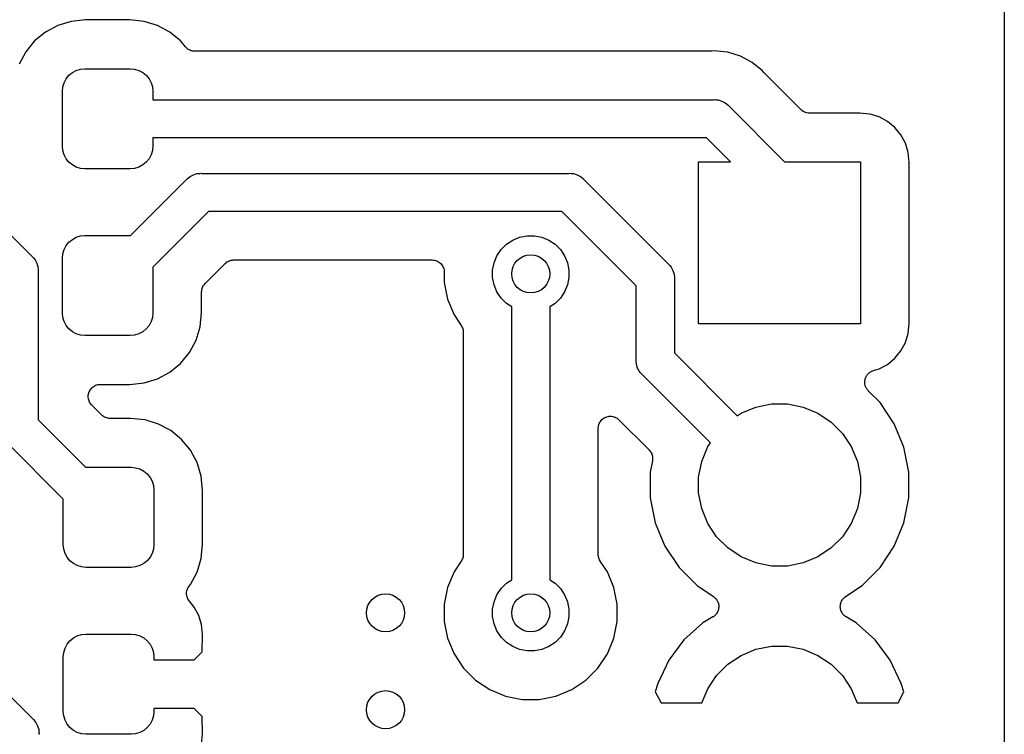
# Model space of a CAD drawing. Extents: x 0.02 to 3.88, y 0.02 to 3.88.
# Tile 36 of 45: x 3.47 to 3.88, y 1.82 to 2.11. Entities that reach past the tile are written whole.
import ezdxf

# ---------------------------------------------------------------- set-up
doc = ezdxf.new("R2010")
doc.units = 0
doc.header["$MEASUREMENT"] = 0
doc.layers.add('BLACK', color=7, linetype='CONTINUOUS')

msp = doc.modelspace()

# ---------------------------------------------------------------- linework, layer by layer
at = {"layer": 'BLACK', "linetype": 'CONTINUOUS'}
for p, q in [((3.87567, 3.65883), (3.87567, 0.238808)), ((3.48454, 2.11258), (3.47945, 2.10986)), ((3.49006, 2.11426), (3.48454, 2.11258)), ((3.49605, 2.11485), (3.49006, 2.11426)), ((3.51426, 2.11485), (3.49605, 2.11485)), ((3.52025, 2.11426), (3.51426, 2.11485)), ((3.52578, 2.11258), (3.52025, 2.11426)), ((3.53087, 2.10986), (3.52578, 2.11258)), ((3.47945, 2.10986), (3.47498, 2.1062)), ((3.53533, 2.1062), (3.53087, 2.10986)), ((3.47498, 2.1062), (3.47132, 2.10173)), ((3.53733, 2.10376), (3.53533, 2.1062)), ((3.53749, 2.1036), (3.53733, 2.10376)), ((3.53762, 2.10343), (3.53749, 2.1036)), ((3.53783, 2.10326), (3.53762, 2.10343)), ((3.47132, 2.10173), (3.4686, 2.09664)), ((3.53802, 2.10307), (3.53783, 2.10326)), ((3.5382, 2.10294), (3.53802, 2.10307)), ((3.53837, 2.1028), (3.5382, 2.10294)), ((3.53861, 2.10267), (3.53837, 2.1028)), ((3.53883, 2.10252), (3.53861, 2.10267)), ((3.53903, 2.10244), (3.53883, 2.10252)), ((3.53923, 2.10233), (3.53903, 2.10244)), ((3.53948, 2.10225), (3.53923, 2.10233)), ((3.53973, 2.10215), (3.53948, 2.10225)), ((3.53995, 2.1021), (3.53973, 2.10215)), ((3.54016, 2.10204), (3.53995, 2.1021)), ((3.54043, 2.10201), (3.54016, 2.10204)), ((3.54069, 2.10195), (3.54043, 2.10201)), ((3.54091, 2.10195), (3.54069, 2.10195)), ((3.54113, 2.10193), (3.54091, 2.10195)), ((3.5412, 2.10193), (3.54113, 2.10193)), ((3.75433, 2.10193), (3.5412, 2.10193)), ((3.75454, 2.10195), (3.75433, 2.10193)), ((3.75475, 2.10195), (3.75454, 2.10195)), ((3.75482, 2.10195), (3.75475, 2.10195)), ((3.75594, 2.10206), (3.75482, 2.10195)), ((3.75707, 2.10195), (3.75594, 2.10206)), ((3.76141, 2.10153), (3.75707, 2.10195)), ((3.75707, 2.10195), (3.75707, 2.10195)), ((3.76666, 2.09993), (3.76141, 2.10153)), ((3.77151, 2.09734), (3.76666, 2.09993)), ((3.77575, 2.09386), (3.77151, 2.09734)), ((3.48803, 2.09057), (3.4892, 2.09199)), ((3.4892, 2.09199), (3.49061, 2.09315)), ((3.49061, 2.09315), (3.49223, 2.09401)), ((3.49223, 2.09401), (3.49398, 2.09454)), ((3.49398, 2.09454), (3.49581, 2.09472)), ((3.49581, 2.09472), (3.51451, 2.09472)), ((3.51451, 2.09472), (3.51633, 2.09454)), ((3.51633, 2.09454), (3.51809, 2.09401)), ((3.51809, 2.09401), (3.5197, 2.09315)), ((3.5197, 2.09315), (3.52112, 2.09199)), ((3.52112, 2.09199), (3.52228, 2.09057)), ((3.77647, 2.09299), (3.77575, 2.09386)), ((3.77662, 2.09284), (3.77647, 2.09299)), ((3.77675, 2.09267), (3.77662, 2.09284)), ((3.7768, 2.09262), (3.77675, 2.09267)), ((3.79157, 2.07785), (3.7768, 2.09262)), ((3.48646, 2.08537), (3.48664, 2.0872)), ((3.48664, 2.0872), (3.48717, 2.08895)), ((3.48717, 2.08895), (3.48803, 2.09057)), ((3.52228, 2.09057), (3.52315, 2.08895)), ((3.52315, 2.08895), (3.52368, 2.0872)), ((3.52368, 2.0872), (3.52386, 2.08537)), ((3.48646, 2.06274), (3.48646, 2.08537)), ((3.52386, 2.08537), (3.52386, 2.08193)), ((3.52386, 2.08193), (3.75556, 2.08193)), ((3.75556, 2.08193), (3.75594, 2.08197)), ((3.75594, 2.08197), (3.75633, 2.08193)), ((3.75633, 2.08193), (3.75633, 2.08193)), ((3.75633, 2.08193), (3.75749, 2.08182)), ((3.75749, 2.08182), (3.75897, 2.08136)), ((3.75897, 2.08136), (3.76034, 2.08063)), ((3.76034, 2.08063), (3.76154, 2.07965)), ((3.76154, 2.07965), (3.76179, 2.07935)), ((3.76179, 2.07935), (3.78488, 2.05626)), ((3.79193, 2.07755), (3.79157, 2.07785)), ((3.79229, 2.07726), (3.79193, 2.07755)), ((3.79231, 2.07724), (3.79229, 2.07726)), ((3.79233, 2.07723), (3.79231, 2.07724)), ((3.79274, 2.07701), (3.79233, 2.07723)), ((3.79314, 2.07679), (3.79274, 2.07701)), ((3.79317, 2.07678), (3.79314, 2.07679)), ((3.79319, 2.07676), (3.79317, 2.07678)), ((3.79363, 2.07663), (3.79319, 2.07676)), ((3.79407, 2.07649), (3.79363, 2.07663)), ((3.7941, 2.07649), (3.79407, 2.07649)), ((3.79412, 2.07648), (3.7941, 2.07649)), ((3.79458, 2.07643), (3.79412, 2.07648)), ((3.79504, 2.07638), (3.79458, 2.07643)), ((3.79509, 2.07638), (3.79504, 2.07638)), ((3.79511, 2.07638), (3.79509, 2.07638)), ((3.79509, 2.07638), (3.79509, 2.07638)), ((3.79509, 2.07638), (3.79509, 2.07638)), ((3.81601, 2.07638), (3.79511, 2.07638)), ((3.82018, 2.07597), (3.81601, 2.07638)), ((3.82395, 2.07483), (3.82018, 2.07597)), ((3.82743, 2.07297), (3.82395, 2.07483)), ((3.83047, 2.07047), (3.82743, 2.07297)), ((3.42057, 2.07057), (3.47388, 2.01726)), ((3.83297, 2.06743), (3.83047, 2.07047)), ((3.83483, 2.06395), (3.83297, 2.06743)), ((3.48664, 2.06091), (3.48646, 2.06274)), ((3.52386, 2.06274), (3.52368, 2.06091)), ((3.75268, 2.06618), (3.52386, 2.06618)), ((3.52386, 2.06618), (3.52386, 2.06274)), ((3.7626, 2.05626), (3.75268, 2.06618)), ((3.83597, 2.06018), (3.83483, 2.06395)), ((3.48717, 2.05916), (3.48664, 2.06091)), ((3.48803, 2.05754), (3.48717, 2.05916)), ((3.52315, 2.05916), (3.52228, 2.05754)), ((3.52368, 2.06091), (3.52315, 2.05916)), ((3.83638, 2.05601), (3.83597, 2.06018)), ((3.4892, 2.05612), (3.48803, 2.05754)), ((3.49061, 2.05496), (3.4892, 2.05612)), ((3.49223, 2.0541), (3.49061, 2.05496)), ((3.5197, 2.05496), (3.51809, 2.0541)), ((3.52112, 2.05612), (3.5197, 2.05496)), ((3.52228, 2.05754), (3.52112, 2.05612)), ((3.74933, 1.98933), (3.74933, 2.05626)), ((3.74933, 2.05626), (3.7626, 2.05626)), ((3.78488, 2.05626), (3.81626, 2.05626)), ((3.81626, 2.05626), (3.81626, 1.98933)), ((3.83638, 1.98958), (3.83638, 2.05601)), ((3.49398, 2.05357), (3.49223, 2.0541)), ((3.49581, 2.05339), (3.49398, 2.05357)), ((3.51451, 2.05339), (3.49581, 2.05339)), ((3.51633, 2.05357), (3.51451, 2.05339)), ((3.51809, 2.0541), (3.51633, 2.05357)), ((3.53923, 2.0502), (3.54059, 2.05093)), ((3.54059, 2.05093), (3.54208, 2.05138)), ((3.54208, 2.05138), (3.54324, 2.0515)), ((3.54324, 2.0515), (3.54362, 2.05153)), ((3.54324, 2.0515), (3.54324, 2.0515)), ((3.54362, 2.05153), (3.54401, 2.0515)), ((3.54401, 2.0515), (3.69575, 2.0515)), ((3.69575, 2.0515), (3.69614, 2.05153)), ((3.69614, 2.05153), (3.69652, 2.0515)), ((3.69652, 2.0515), (3.69653, 2.0515)), ((3.69653, 2.0515), (3.69768, 2.05138)), ((3.69768, 2.05138), (3.69917, 2.05093)), ((3.69917, 2.05093), (3.70053, 2.0502)), ((3.51467, 2.02581), (3.53778, 2.04892)), ((3.53778, 2.04892), (3.53803, 2.04922)), ((3.53803, 2.04922), (3.53923, 2.0502)), ((3.70053, 2.0502), (3.70173, 2.04922)), ((3.70173, 2.04922), (3.70198, 2.04892)), ((3.70198, 2.04892), (3.73675, 2.01415)), ((3.54688, 2.03575), (3.52386, 2.01272)), ((3.69288, 2.03575), (3.54688, 2.03575)), ((3.72358, 2.00504), (3.69288, 2.03575)), ((3.48803, 2.02167), (3.4892, 2.02309)), ((3.4892, 2.02309), (3.49061, 2.02425)), ((3.49061, 2.02425), (3.49223, 2.02511)), ((3.49223, 2.02511), (3.49398, 2.02565)), ((3.49398, 2.02565), (3.49581, 2.02583)), ((3.49581, 2.02583), (3.51451, 2.02583)), ((3.51451, 2.02583), (3.51467, 2.02581)), ((3.66777, 2.02004), (3.66996, 2.02223)), ((3.66996, 2.02223), (3.67254, 2.02396)), ((3.67254, 2.02396), (3.67541, 2.02514)), ((3.67541, 2.02514), (3.67845, 2.02575)), ((3.67845, 2.02575), (3.68155, 2.02575)), ((3.68155, 2.02575), (3.68459, 2.02514)), ((3.68459, 2.02514), (3.68746, 2.02396)), ((3.68746, 2.02396), (3.69004, 2.02223)), ((3.69004, 2.02223), (3.69223, 2.02004)), ((3.48646, 2.01648), (3.48664, 2.0183)), ((3.48664, 2.0183), (3.48717, 2.02005)), ((3.48717, 2.02005), (3.48803, 2.02167)), ((3.66604, 2.01746), (3.66777, 2.02004)), ((3.69223, 2.02004), (3.69396, 2.01746)), ((3.47388, 2.01726), (3.47418, 2.01701)), ((3.47418, 2.01701), (3.47442, 2.01671)), ((3.47442, 2.01671), (3.47442, 2.01671)), ((3.47442, 2.01671), (3.47456, 2.01655)), ((3.47456, 2.01655), (3.47516, 2.01581)), ((3.47516, 2.01581), (3.47589, 2.01445)), ((3.47589, 2.01445), (3.47634, 2.01296)), ((3.48646, 1.99384), (3.48646, 2.01648)), ((3.54544, 2.00602), (3.5537, 2.01428)), ((3.5537, 2.01428), (3.55372, 2.0143)), ((3.55372, 2.0143), (3.55375, 2.01433)), ((3.55372, 2.0143), (3.55372, 2.0143)), ((3.55372, 2.0143), (3.55372, 2.0143)), ((3.55375, 2.01433), (3.55412, 2.01462)), ((3.55412, 2.01462), (3.55447, 2.01491)), ((3.55447, 2.01491), (3.5545, 2.01492)), ((3.5545, 2.01492), (3.55452, 2.01494)), ((3.55452, 2.01494), (3.55493, 2.01515)), ((3.55493, 2.01515), (3.55533, 2.01537)), ((3.55533, 2.01537), (3.55536, 2.01538)), ((3.55536, 2.01538), (3.55538, 2.01539)), ((3.55538, 2.01539), (3.55583, 2.01552)), ((3.55583, 2.01552), (3.55627, 2.01565)), ((3.55627, 2.01565), (3.55629, 2.01566)), ((3.55629, 2.01566), (3.55632, 2.01566)), ((3.55632, 2.01566), (3.55678, 2.0157)), ((3.55678, 2.0157), (3.55724, 2.01575)), ((3.55724, 2.01575), (3.63925, 2.01575)), ((3.63925, 2.01575), (3.63929, 2.01575)), ((3.63929, 2.01575), (3.63929, 2.01575)), ((3.63929, 2.01575), (3.63929, 2.01575)), ((3.63929, 2.01575), (3.63932, 2.01575)), ((3.63932, 2.01575), (3.63979, 2.01569)), ((3.63979, 2.01569), (3.64026, 2.01565)), ((3.64026, 2.01565), (3.64027, 2.01564)), ((3.64027, 2.01564), (3.64029, 2.01564)), ((3.64029, 2.01564), (3.64074, 2.0155)), ((3.64074, 2.0155), (3.64119, 2.01536)), ((3.64119, 2.01536), (3.6412, 2.01535)), ((3.6412, 2.01535), (3.64122, 2.01534)), ((3.64122, 2.01534), (3.64163, 2.01512)), ((3.64163, 2.01512), (3.64205, 2.01489)), ((3.64205, 2.01489), (3.64206, 2.01488)), ((3.64206, 2.01488), (3.64208, 2.01487)), ((3.64208, 2.01487), (3.64244, 2.01457)), ((3.64244, 2.01457), (3.6428, 2.01427)), ((3.6428, 2.01427), (3.64281, 2.01426)), ((3.64281, 2.01426), (3.64282, 2.01425)), ((3.64282, 2.01425), (3.64312, 2.01388)), ((3.64312, 2.01388), (3.64342, 2.01352)), ((3.66425, 2.01155), (3.66486, 2.01459)), ((3.66486, 2.01459), (3.66604, 2.01746)), ((3.69396, 2.01746), (3.69514, 2.01459)), ((3.69514, 2.01459), (3.69575, 2.01155)), ((3.73675, 2.01415), (3.73705, 2.0139)), ((3.73705, 2.0139), (3.7373, 2.0136)), ((3.47634, 2.01296), (3.47646, 2.0118)), ((3.47646, 2.0118), (3.47646, 2.0118)), ((3.47646, 2.0118), (3.47649, 2.01142)), ((3.47649, 2.01142), (3.47646, 2.01103)), ((3.47646, 2.01103), (3.47646, 1.94968)), ((3.52386, 2.01272), (3.52386, 1.99384)), ((3.64342, 2.01352), (3.64342, 2.0135)), ((3.64342, 2.0135), (3.64344, 2.01349)), ((3.64344, 2.01349), (3.64365, 2.01307)), ((3.64365, 2.01307), (3.64387, 2.01265)), ((3.64387, 2.01265), (3.64388, 2.01264)), ((3.64388, 2.01264), (3.64389, 2.01262)), ((3.64389, 2.01262), (3.64402, 2.01217)), ((3.64402, 2.01217), (3.64416, 2.01172)), ((3.64416, 2.01172), (3.64416, 2.0117)), ((3.64416, 2.0117), (3.64416, 2.01168)), ((3.64416, 2.01168), (3.64421, 2.01122)), ((3.64421, 2.01122), (3.64425, 2.01075)), ((3.64425, 2.01075), (3.64425, 2.00648)), ((3.66425, 2.00845), (3.66425, 2.01155)), ((3.69575, 2.01155), (3.69575, 2.00845)), ((3.7373, 2.0136), (3.7373, 2.0136)), ((3.7373, 2.0136), (3.73741, 2.01346)), ((3.73741, 2.01346), (3.73804, 2.0127)), ((3.73804, 2.0127), (3.73877, 2.01133)), ((3.73877, 2.01133), (3.73922, 2.00985)), ((3.73922, 2.00985), (3.73933, 2.00869)), ((3.54515, 2.00567), (3.54544, 2.00602)), ((3.64425, 2.00648), (3.64563, 1.99957)), ((3.66486, 2.00541), (3.66425, 2.00845)), ((3.69575, 2.00845), (3.69514, 2.00541)), ((3.73933, 2.00869), (3.73933, 2.00869)), ((3.73933, 2.00869), (3.73937, 2.0083)), ((3.73937, 2.0083), (3.73933, 2.00792)), ((3.73933, 2.00792), (3.73933, 1.9774)), ((3.54398, 2.00256), (3.54403, 2.00302)), ((3.54398, 2.00251), (3.54398, 2.00256)), ((3.54398, 2.0025), (3.54398, 2.00251)), ((3.54398, 2.00251), (3.54398, 2.00251)), ((3.54398, 2.00249), (3.54398, 2.0025)), ((3.54398, 1.99408), (3.54398, 2.00249)), ((3.54403, 2.00302), (3.54408, 2.00348)), ((3.54408, 2.00348), (3.54409, 2.0035)), ((3.54409, 2.00353), (3.54423, 2.00397)), ((3.54409, 2.0035), (3.54409, 2.00353)), ((3.54423, 2.00397), (3.54436, 2.00441)), ((3.54436, 2.00441), (3.54438, 2.00443)), ((3.54438, 2.00446), (3.54461, 2.00486)), ((3.54438, 2.00443), (3.54438, 2.00446)), ((3.54461, 2.00486), (3.54482, 2.00527)), ((3.54482, 2.00527), (3.54484, 2.00529)), ((3.54484, 2.00529), (3.54485, 2.00531)), ((3.54485, 2.00531), (3.54515, 2.00567)), ((3.66604, 2.00254), (3.66486, 2.00541)), ((3.66777, 1.99996), (3.66604, 2.00254)), ((3.69396, 2.00254), (3.69223, 1.99996)), ((3.69514, 2.00541), (3.69396, 2.00254)), ((3.72358, 1.97452), (3.72358, 2.00504)), ((3.64563, 1.99957), (3.64832, 1.99307)), ((3.66996, 1.99777), (3.66777, 1.99996)), ((3.67213, 1.99632), (3.66996, 1.99777)), ((3.69004, 1.99777), (3.68787, 1.99632)), ((3.69223, 1.99996), (3.69004, 1.99777)), ((3.48664, 1.99201), (3.48646, 1.99384)), ((3.52386, 1.99384), (3.52368, 1.99201)), ((3.54339, 1.98809), (3.54398, 1.99408)), ((3.67213, 1.88368), (3.67213, 1.99632)), ((3.68787, 1.99632), (3.68787, 1.88368)), ((3.48717, 1.99026), (3.48664, 1.99201)), ((3.48803, 1.98864), (3.48717, 1.99026)), ((3.52315, 1.99026), (3.52228, 1.98864)), ((3.52368, 1.99201), (3.52315, 1.99026)), ((3.64832, 1.99307), (3.65128, 1.98863)), ((3.83597, 1.98541), (3.83638, 1.98958)), ((3.4892, 1.98723), (3.48803, 1.98864)), ((3.49061, 1.98606), (3.4892, 1.98723)), ((3.49223, 1.9852), (3.49061, 1.98606)), ((3.5197, 1.98606), (3.51809, 1.9852)), ((3.52112, 1.98723), (3.5197, 1.98606)), ((3.52228, 1.98864), (3.52112, 1.98723)), ((3.54171, 1.98257), (3.54339, 1.98809)), ((3.65128, 1.98863), (3.65129, 1.98862)), ((3.65129, 1.98862), (3.65129, 1.98862)), ((3.65129, 1.98862), (3.65129, 1.98862)), ((3.65129, 1.98862), (3.65132, 1.98857)), ((3.65132, 1.98857), (3.65153, 1.98816)), ((3.65153, 1.98816), (3.65175, 1.98776)), ((3.65175, 1.98776), (3.65176, 1.98773)), ((3.65176, 1.98773), (3.65177, 1.98771)), ((3.65177, 1.98771), (3.6519, 1.98727)), ((3.6519, 1.98727), (3.65203, 1.98683)), ((3.65203, 1.98683), (3.65203, 1.9868)), ((3.65203, 1.9868), (3.65204, 1.98677)), ((3.65204, 1.98677), (3.65208, 1.98631)), ((3.65208, 1.98631), (3.65213, 1.98585)), ((3.65213, 1.98585), (3.65213, 1.89415)), ((3.81626, 1.98933), (3.74933, 1.98933)), ((3.83483, 1.98164), (3.83597, 1.98541)), ((3.49398, 1.98467), (3.49223, 1.9852)), ((3.49581, 1.98449), (3.49398, 1.98467)), ((3.51451, 1.98449), (3.49581, 1.98449)), ((3.51633, 1.98467), (3.51451, 1.98449)), ((3.51809, 1.9852), (3.51633, 1.98467)), ((3.53899, 1.97748), (3.54171, 1.98257)), ((3.83297, 1.97817), (3.83483, 1.98164)), ((3.53533, 1.97302), (3.53899, 1.97748)), ((3.73933, 1.9774), (3.76534, 1.95138)), ((3.83047, 1.97512), (3.83297, 1.97817)), ((3.72354, 1.97413), (3.72358, 1.97452)), ((3.7237, 1.97259), (3.72354, 1.97413)), ((3.82743, 1.97262), (3.83047, 1.97512)), ((3.52578, 1.96663), (3.53087, 1.96935)), ((3.53087, 1.96935), (3.53533, 1.97302)), ((3.72415, 1.97111), (3.7237, 1.97259)), ((3.72441, 1.97061), (3.72415, 1.97111)), ((3.72488, 1.96974), (3.72441, 1.97061)), ((3.72524, 1.9693), (3.72488, 1.96974)), ((3.72558, 1.96888), (3.72524, 1.9693)), ((3.81969, 1.96896), (3.81985, 1.96913)), ((3.81985, 1.96913), (3.82006, 1.96927)), ((3.82006, 1.96927), (3.82026, 1.96943)), ((3.82026, 1.96943), (3.82047, 1.96954)), ((3.82047, 1.96954), (3.82066, 1.96967)), ((3.82066, 1.96967), (3.8209, 1.96977)), ((3.8209, 1.96977), (3.82113, 1.96988)), ((3.82113, 1.96988), (3.82135, 1.96995)), ((3.82135, 1.96995), (3.82157, 1.97004)), ((3.82157, 1.97004), (3.82395, 1.97076)), ((3.82395, 1.97076), (3.82743, 1.97262)), ((3.52025, 1.96496), (3.52578, 1.96663)), ((3.72586, 1.96854), (3.72558, 1.96888)), ((3.72616, 1.96829), (3.72586, 1.96854)), ((3.75421, 1.94025), (3.72616, 1.96829)), ((3.81802, 1.96531), (3.81804, 1.96554)), ((3.81804, 1.96505), (3.81802, 1.96531)), ((3.81804, 1.96577), (3.81809, 1.96602)), ((3.81804, 1.96554), (3.81804, 1.96577)), ((3.81804, 1.9648), (3.81804, 1.96505)), ((3.81809, 1.96602), (3.81812, 1.96628)), ((3.81812, 1.96628), (3.81819, 1.9665)), ((3.81819, 1.9665), (3.81824, 1.96673)), ((3.81824, 1.96673), (3.81834, 1.96696)), ((3.81834, 1.96696), (3.81841, 1.96721)), ((3.81841, 1.96721), (3.81853, 1.96741)), ((3.81853, 1.96741), (3.81862, 1.96763)), ((3.81862, 1.96763), (3.81876, 1.96784)), ((3.81876, 1.96784), (3.81888, 1.96807)), ((3.81888, 1.96807), (3.81903, 1.96824)), ((3.81903, 1.96824), (3.81916, 1.96844)), ((3.81916, 1.96844), (3.81934, 1.96862)), ((3.81934, 1.96862), (3.81951, 1.96882)), ((3.81951, 1.96882), (3.81969, 1.96896)), ((3.49737, 1.96085), (3.49751, 1.9613)), ((3.49751, 1.9613), (3.49752, 1.96131)), ((3.49752, 1.96132), (3.49775, 1.96174)), ((3.49752, 1.96131), (3.49752, 1.96132)), ((3.49775, 1.96174), (3.49798, 1.96216)), ((3.49798, 1.96217), (3.49799, 1.96218)), ((3.49798, 1.96216), (3.49798, 1.96217)), ((3.49799, 1.96218), (3.4983, 1.96255)), ((3.4983, 1.96255), (3.4986, 1.96292)), ((3.4986, 1.96292), (3.49861, 1.96292)), ((3.49861, 1.96293), (3.49899, 1.96323)), ((3.49861, 1.96292), (3.49861, 1.96293)), ((3.49899, 1.96323), (3.49936, 1.96353)), ((3.49936, 1.96353), (3.49936, 1.96354)), ((3.49936, 1.96354), (3.49937, 1.96354)), ((3.49937, 1.96354), (3.4998, 1.96377)), ((3.4998, 1.96377), (3.50022, 1.96399)), ((3.50022, 1.96399), (3.50023, 1.96399)), ((3.50023, 1.964), (3.50069, 1.96413)), ((3.50023, 1.96399), (3.50023, 1.964)), ((3.50069, 1.96413), (3.50115, 1.96427)), ((3.50115, 1.96427), (3.50116, 1.96427)), ((3.50116, 1.96427), (3.50117, 1.96428)), ((3.50117, 1.96428), (3.50164, 1.96432)), ((3.50164, 1.96432), (3.50212, 1.96437)), ((3.50212, 1.96437), (3.51426, 1.96437)), ((3.51426, 1.96437), (3.52025, 1.96496)), ((3.81808, 1.96457), (3.81804, 1.9648)), ((3.8181, 1.96434), (3.81808, 1.96457)), ((3.81817, 1.96409), (3.8181, 1.96434)), ((3.81822, 1.96384), (3.81817, 1.96409)), ((3.81831, 1.96362), (3.81822, 1.96384)), ((3.81837, 1.9634), (3.81831, 1.96362)), ((3.81849, 1.96317), (3.81837, 1.9634)), ((3.81859, 1.96293), (3.81849, 1.96317)), ((3.81872, 1.96274), (3.81859, 1.96293)), ((3.81882, 1.96253), (3.81872, 1.96274)), ((3.81898, 1.96233), (3.81882, 1.96253)), ((3.81912, 1.96212), (3.81898, 1.96233)), ((3.81929, 1.96195), (3.81912, 1.96212)), ((3.81943, 1.96177), (3.81929, 1.96195)), ((3.81948, 1.96172), (3.81943, 1.96177)), ((3.82432, 1.95688), (3.81948, 1.96172)), ((3.49712, 1.95942), (3.49718, 1.95989)), ((3.49712, 1.95941), (3.49712, 1.95942)), ((3.49712, 1.9594), (3.49712, 1.95941)), ((3.49717, 1.95893), (3.49712, 1.9594)), ((3.49721, 1.95845), (3.49717, 1.95893)), ((3.49718, 1.95989), (3.49723, 1.96037)), ((3.49721, 1.95844), (3.49721, 1.95845)), ((3.49721, 1.95843), (3.49721, 1.95844)), ((3.49735, 1.95798), (3.49721, 1.95843)), ((3.49723, 1.96039), (3.49737, 1.96085)), ((3.49723, 1.96038), (3.49723, 1.96039)), ((3.49723, 1.96037), (3.49723, 1.96038)), ((3.49748, 1.95751), (3.49735, 1.95798)), ((3.49749, 1.9575), (3.49748, 1.95751)), ((3.49749, 1.95749), (3.49749, 1.9575)), ((3.49771, 1.95707), (3.49749, 1.95749)), ((3.49793, 1.95664), (3.49771, 1.95707)), ((3.49794, 1.95664), (3.49793, 1.95664)), ((3.49794, 1.95663), (3.49794, 1.95664)), ((3.49824, 1.95626), (3.49794, 1.95663)), ((3.49854, 1.95588), (3.49824, 1.95626)), ((3.49855, 1.95587), (3.49854, 1.95588)), ((3.49859, 1.95583), (3.49855, 1.95587)), ((3.49855, 1.95587), (3.49855, 1.95587)), ((3.49855, 1.95587), (3.49855, 1.95587)), ((3.50272, 1.9517), (3.49859, 1.95583)), ((3.76694, 1.95245), (3.77303, 1.95497)), ((3.77303, 1.95497), (3.7795, 1.95626)), ((3.7795, 1.95626), (3.78609, 1.95626)), ((3.78609, 1.95626), (3.79256, 1.95497)), ((3.79256, 1.95497), (3.79865, 1.95245)), ((3.83017, 1.94812), (3.82432, 1.95688)), ((3.47646, 1.94968), (3.49603, 1.9301)), ((3.50307, 1.95141), (3.50272, 1.9517)), ((3.50343, 1.95111), (3.50307, 1.95141)), ((3.50345, 1.9511), (3.50343, 1.95111)), ((3.50347, 1.95108), (3.50345, 1.9511)), ((3.50388, 1.95087), (3.50347, 1.95108)), ((3.50428, 1.95064), (3.50388, 1.95087)), ((3.50431, 1.95064), (3.50428, 1.95064)), ((3.50433, 1.95062), (3.50431, 1.95064)), ((3.50477, 1.95049), (3.50433, 1.95062)), ((3.50521, 1.95035), (3.50477, 1.95049)), ((3.50524, 1.95035), (3.50521, 1.95035)), ((3.50526, 1.95034), (3.50524, 1.95035)), ((3.50572, 1.95029), (3.50526, 1.95034)), ((3.50618, 1.95024), (3.50572, 1.95029)), ((3.50623, 1.95024), (3.50618, 1.95024)), ((3.50624, 1.95024), (3.50623, 1.95024)), ((3.50623, 1.95024), (3.50623, 1.95024)), ((3.50625, 1.95024), (3.50624, 1.95024)), ((3.51466, 1.95024), (3.50625, 1.95024)), ((3.52065, 1.94965), (3.51466, 1.95024)), ((3.52617, 1.94797), (3.52065, 1.94965)), ((3.70851, 1.94862), (3.70874, 1.94904)), ((3.70874, 1.94904), (3.70875, 1.94905)), ((3.70874, 1.94904), (3.70874, 1.94904)), ((3.70875, 1.94905), (3.70906, 1.94942)), ((3.70906, 1.94942), (3.70936, 1.94979)), ((3.70936, 1.94979), (3.70937, 1.94979)), ((3.70937, 1.94979), (3.70938, 1.9498)), ((3.70938, 1.9498), (3.70975, 1.9501)), ((3.70975, 1.9501), (3.71012, 1.9504)), ((3.71012, 1.9504), (3.71013, 1.9504)), ((3.71013, 1.9504), (3.71014, 1.95041)), ((3.71014, 1.95041), (3.71056, 1.95063)), ((3.71056, 1.95063), (3.71098, 1.95086)), ((3.71098, 1.95086), (3.71099, 1.95086)), ((3.71099, 1.95086), (3.711, 1.95086)), ((3.711, 1.95086), (3.71146, 1.951)), ((3.71146, 1.951), (3.71192, 1.95113)), ((3.71192, 1.95113), (3.71193, 1.95113)), ((3.71193, 1.95113), (3.71194, 1.95114)), ((3.71194, 1.95114), (3.71242, 1.95118)), ((3.71242, 1.95118), (3.71289, 1.95123)), ((3.71289, 1.95123), (3.7129, 1.95122)), ((3.7129, 1.95122), (3.71291, 1.95123)), ((3.71291, 1.95123), (3.71338, 1.95118)), ((3.71338, 1.95118), (3.71386, 1.95113)), ((3.71386, 1.95113), (3.71387, 1.95112)), ((3.71387, 1.95112), (3.71388, 1.95112)), ((3.71388, 1.95112), (3.71434, 1.95098)), ((3.71434, 1.95098), (3.7148, 1.95084)), ((3.7148, 1.95084), (3.7148, 1.95084)), ((3.7148, 1.95084), (3.71481, 1.95084)), ((3.71481, 1.95084), (3.71524, 1.9506)), ((3.71524, 1.9506), (3.71566, 1.95038)), ((3.71566, 1.95038), (3.71566, 1.95038)), ((3.71566, 1.95038), (3.71567, 1.95037)), ((3.71567, 1.95037), (3.71604, 1.95006)), ((3.71604, 1.95006), (3.71641, 1.94976)), ((3.71641, 1.94976), (3.7289, 1.93727)), ((3.76534, 1.95138), (3.76694, 1.95245)), ((3.79865, 1.95245), (3.80413, 1.94879)), ((3.80413, 1.94879), (3.80879, 1.94413)), ((3.53126, 1.94525), (3.52617, 1.94797)), ((3.53572, 1.94159), (3.53126, 1.94525)), ((3.70787, 1.9463), (3.70793, 1.94678)), ((3.70787, 1.94628), (3.70787, 1.9463)), ((3.70787, 1.94623), (3.70787, 1.94628)), ((3.70787, 1.94628), (3.70787, 1.94628)), ((3.70787, 1.94628), (3.70787, 1.94628)), ((3.70787, 1.89415), (3.70787, 1.94623)), ((3.70793, 1.94678), (3.70798, 1.94725)), ((3.70798, 1.94727), (3.70813, 1.94772)), ((3.70798, 1.94726), (3.70798, 1.94727)), ((3.70798, 1.94725), (3.70798, 1.94726)), ((3.70813, 1.94772), (3.70827, 1.94818)), ((3.70827, 1.94818), (3.70828, 1.94819)), ((3.70828, 1.9482), (3.70851, 1.94862)), ((3.70828, 1.94819), (3.70828, 1.9482)), ((3.83421, 1.93839), (3.83017, 1.94812)), ((3.53939, 1.93713), (3.53572, 1.94159)), ((3.80879, 1.94413), (3.81245, 1.93865)), ((3.48685, 1.91701), (3.46329, 1.94058)), ((3.54211, 1.93204), (3.53939, 1.93713)), ((3.7289, 1.93727), (3.72891, 1.93726)), ((3.72891, 1.93726), (3.72891, 1.93726)), ((3.72891, 1.93726), (3.72891, 1.93726)), ((3.72891, 1.93726), (3.72895, 1.93722)), ((3.72895, 1.93722), (3.72924, 1.93686)), ((3.72924, 1.93686), (3.72953, 1.9365)), ((3.75062, 1.93256), (3.75314, 1.93865)), ((3.75314, 1.93865), (3.75421, 1.94025)), ((3.81245, 1.93865), (3.81497, 1.93256)), ((3.83626, 1.92806), (3.83421, 1.93839)), ((3.73027, 1.93276), (3.72933, 1.92806)), ((3.72953, 1.9365), (3.72954, 1.93648)), ((3.72954, 1.93648), (3.72956, 1.93646)), ((3.72956, 1.93646), (3.72977, 1.93605)), ((3.72977, 1.93605), (3.72999, 1.93564)), ((3.72999, 1.93564), (3.72999, 1.93562)), ((3.72999, 1.93562), (3.73, 1.93559)), ((3.73, 1.93559), (3.73013, 1.93515)), ((3.73013, 1.93515), (3.73027, 1.9347)), ((3.73027, 1.9347), (3.73027, 1.93468)), ((3.73027, 1.93468), (3.73028, 1.93466)), ((3.73031, 1.93323), (3.73027, 1.93276)), ((3.73028, 1.93466), (3.73032, 1.9342)), ((3.73036, 1.93369), (3.73031, 1.93323)), ((3.73032, 1.9342), (3.73036, 1.93373)), ((3.73036, 1.93373), (3.73036, 1.93371)), ((3.73036, 1.93371), (3.73036, 1.93369)), ((3.74933, 1.92609), (3.75062, 1.93256)), ((3.81497, 1.93256), (3.81626, 1.92609)), ((3.49603, 1.9301), (3.4962, 1.93012)), ((3.4962, 1.93012), (3.5149, 1.93012)), ((3.5149, 1.93012), (3.51673, 1.92994)), ((3.51673, 1.92994), (3.51848, 1.92941)), ((3.51848, 1.92941), (3.5201, 1.92854)), ((3.5201, 1.92854), (3.52151, 1.92738)), ((3.54378, 1.92651), (3.54211, 1.93204)), ((3.52151, 1.92738), (3.52268, 1.92596)), ((3.52268, 1.92596), (3.52354, 1.92435)), ((3.54437, 1.92052), (3.54378, 1.92651)), ((3.72933, 1.92806), (3.72933, 1.91753)), ((3.74933, 1.9195), (3.74933, 1.92609)), ((3.81626, 1.92609), (3.81626, 1.9195)), ((3.83626, 1.91753), (3.83626, 1.92806)), ((3.52354, 1.92435), (3.52407, 1.92259)), ((3.52407, 1.92259), (3.52425, 1.92077)), ((3.52425, 1.92077), (3.52425, 1.89813)), ((3.54437, 1.89838), (3.54437, 1.92052)), ((3.48685, 1.89813), (3.48685, 1.91701)), ((3.72933, 1.91753), (3.73139, 1.9072)), ((3.75062, 1.91303), (3.74933, 1.9195)), ((3.81626, 1.9195), (3.81497, 1.91303)), ((3.83421, 1.9072), (3.83626, 1.91753)), ((3.75314, 1.90694), (3.75062, 1.91303)), ((3.81497, 1.91303), (3.81245, 1.90694)), ((3.73139, 1.9072), (3.73542, 1.89747)), ((3.7568, 1.90146), (3.75314, 1.90694)), ((3.81245, 1.90694), (3.80879, 1.90146)), ((3.83017, 1.89747), (3.83421, 1.9072)), ((3.76146, 1.8968), (3.7568, 1.90146)), ((3.80879, 1.90146), (3.80413, 1.8968)), ((3.48703, 1.89631), (3.48685, 1.89813)), ((3.48756, 1.89455), (3.48703, 1.89631)), ((3.52407, 1.89631), (3.52354, 1.89455)), ((3.52425, 1.89813), (3.52407, 1.89631)), ((3.54378, 1.89239), (3.54437, 1.89838)), ((3.73542, 1.89747), (3.74127, 1.88871)), ((3.76694, 1.89314), (3.76146, 1.8968)), ((3.80413, 1.8968), (3.79865, 1.89314)), ((3.82432, 1.88871), (3.83017, 1.89747)), ((3.48843, 1.89294), (3.48756, 1.89455)), ((3.48959, 1.89152), (3.48843, 1.89294)), ((3.52268, 1.89294), (3.52151, 1.89152)), ((3.52354, 1.89455), (3.52268, 1.89294)), ((3.54211, 1.88686), (3.54378, 1.89239)), ((3.65172, 1.89218), (3.6515, 1.89177)), ((3.65173, 1.8922), (3.65172, 1.89218)), ((3.65174, 1.89223), (3.65173, 1.8922)), ((3.65188, 1.89267), (3.65174, 1.89223)), ((3.65202, 1.89311), (3.65188, 1.89267)), ((3.65203, 1.89316), (3.65202, 1.89313)), ((3.65202, 1.89313), (3.65202, 1.89311)), ((3.65207, 1.89362), (3.65203, 1.89316)), ((3.65213, 1.89408), (3.65207, 1.89362)), ((3.65213, 1.89415), (3.65213, 1.89413)), ((3.65213, 1.89413), (3.65213, 1.89413)), ((3.65213, 1.89413), (3.65213, 1.89413)), ((3.65213, 1.89413), (3.65213, 1.89408)), ((3.70792, 1.89369), (3.70787, 1.89415)), ((3.70796, 1.89323), (3.70792, 1.89369)), ((3.70797, 1.8932), (3.70796, 1.89323)), ((3.70797, 1.89317), (3.70797, 1.8932)), ((3.7081, 1.89273), (3.70797, 1.89317)), ((3.70823, 1.89229), (3.7081, 1.89273)), ((3.70824, 1.89227), (3.70823, 1.89229)), ((3.70825, 1.89224), (3.70824, 1.89227)), ((3.70847, 1.89184), (3.70825, 1.89224)), ((3.70868, 1.89143), (3.70847, 1.89184)), ((3.77303, 1.89062), (3.76694, 1.89314)), ((3.79865, 1.89314), (3.79256, 1.89062)), ((3.49101, 1.89036), (3.48959, 1.89152)), ((3.49262, 1.88949), (3.49101, 1.89036)), ((3.49438, 1.88896), (3.49262, 1.88949)), ((3.4962, 1.88878), (3.49438, 1.88896)), ((3.5149, 1.88878), (3.4962, 1.88878)), ((3.51673, 1.88896), (3.5149, 1.88878)), ((3.51848, 1.88949), (3.51673, 1.88896)), ((3.5201, 1.89036), (3.51848, 1.88949)), ((3.52151, 1.89152), (3.5201, 1.89036)), ((3.65128, 1.89137), (3.64832, 1.88693)), ((3.6515, 1.89177), (3.65128, 1.89137)), ((3.70871, 1.89138), (3.70868, 1.89143)), ((3.70872, 1.89137), (3.70871, 1.89138)), ((3.70871, 1.89138), (3.70871, 1.89138)), ((3.70871, 1.89138), (3.70871, 1.89138)), ((3.71168, 1.88693), (3.70872, 1.89137)), ((3.74127, 1.88871), (3.74871, 1.88127)), ((3.7795, 1.88933), (3.77303, 1.89062)), ((3.78609, 1.88933), (3.7795, 1.88933)), ((3.79256, 1.89062), (3.78609, 1.88933)), ((3.81688, 1.88127), (3.82432, 1.88871)), ((3.53939, 1.88177), (3.54211, 1.88686)), ((3.64832, 1.88693), (3.64563, 1.88043)), ((3.66996, 1.88223), (3.67213, 1.88368)), ((3.68787, 1.88368), (3.69004, 1.88223)), ((3.71437, 1.88043), (3.71168, 1.88693)), ((3.53802, 1.87954), (3.5382, 1.87997)), ((3.5382, 1.87997), (3.53838, 1.8804)), ((3.53838, 1.8804), (3.53839, 1.88042)), ((3.53839, 1.88042), (3.5384, 1.88043)), ((3.5384, 1.88043), (3.53867, 1.88082)), ((3.53867, 1.88082), (3.53893, 1.88121)), ((3.53893, 1.88121), (3.53939, 1.88177)), ((3.64563, 1.88043), (3.64425, 1.87352)), ((3.66604, 1.87746), (3.66777, 1.88004)), ((3.66777, 1.88004), (3.66996, 1.88223)), ((3.69004, 1.88223), (3.69223, 1.88004)), ((3.69223, 1.88004), (3.69396, 1.87746)), ((3.71575, 1.87352), (3.71437, 1.88043)), ((3.74871, 1.88127), (3.75548, 1.87675)), ((3.81011, 1.87675), (3.81688, 1.88127)), ((3.53781, 1.8776), (3.53782, 1.87807)), ((3.53781, 1.87758), (3.53781, 1.8776)), ((3.53781, 1.87756), (3.53781, 1.87758)), ((3.5379, 1.8771), (3.53781, 1.87756)), ((3.53782, 1.87858), (3.53792, 1.87904)), ((3.53782, 1.87856), (3.53782, 1.87858)), ((3.53782, 1.87854), (3.53782, 1.87856)), ((3.53782, 1.87807), (3.53782, 1.87854)), ((3.53799, 1.87664), (3.5379, 1.8771)), ((3.53792, 1.87904), (3.53801, 1.8795)), ((3.538, 1.87663), (3.53799, 1.87664)), ((3.538, 1.87661), (3.538, 1.87663)), ((3.53818, 1.87618), (3.538, 1.87661)), ((3.53801, 1.8795), (3.53802, 1.87952)), ((3.53802, 1.87952), (3.53802, 1.87954)), ((3.53835, 1.87574), (3.53818, 1.87618)), ((3.53836, 1.87572), (3.53835, 1.87574)), ((3.53837, 1.8757), (3.53836, 1.87572)), ((3.53862, 1.87532), (3.53837, 1.8757)), ((3.66486, 1.87459), (3.66604, 1.87746)), ((3.69396, 1.87746), (3.69514, 1.87459)), ((3.75548, 1.87675), (3.75553, 1.87671)), ((3.75553, 1.87671), (3.75562, 1.87663)), ((3.75562, 1.87663), (3.75572, 1.87657)), ((3.75572, 1.87657), (3.75599, 1.87632)), ((3.75599, 1.87632), (3.75628, 1.87608)), ((3.75628, 1.87608), (3.75635, 1.87599)), ((3.75635, 1.87599), (3.75644, 1.87591)), ((3.75644, 1.87591), (3.75666, 1.87561)), ((3.75666, 1.87561), (3.75689, 1.87532)), ((3.80874, 1.87538), (3.80898, 1.87566)), ((3.80898, 1.87566), (3.8092, 1.87596)), ((3.8092, 1.87596), (3.80929, 1.87604)), ((3.80929, 1.87604), (3.80936, 1.87613)), ((3.80936, 1.87613), (3.80965, 1.87636)), ((3.80965, 1.87636), (3.80992, 1.87661)), ((3.80992, 1.87661), (3.81002, 1.87667)), ((3.81002, 1.87667), (3.81011, 1.87675)), ((3.53888, 1.87492), (3.53862, 1.87532)), ((3.53891, 1.87489), (3.53888, 1.87492)), ((3.53893, 1.87487), (3.53891, 1.87489)), ((3.53891, 1.87489), (3.53891, 1.87489)), ((3.53891, 1.87489), (3.53891, 1.87489)), ((3.54096, 1.87239), (3.53893, 1.87487)), ((3.54282, 1.86891), (3.54096, 1.87239)), ((3.64425, 1.87352), (3.64425, 1.86648)), ((3.66425, 1.87155), (3.66486, 1.87459)), ((3.66425, 1.86845), (3.66425, 1.87155)), ((3.69514, 1.87459), (3.69575, 1.87155)), ((3.69575, 1.87155), (3.69575, 1.86845)), ((3.71575, 1.86648), (3.71575, 1.87352)), ((3.75689, 1.87532), (3.75694, 1.87521)), ((3.75694, 1.87521), (3.75701, 1.87512)), ((3.75701, 1.87512), (3.75717, 1.87478)), ((3.75717, 1.87478), (3.75734, 1.87445)), ((3.75734, 1.87445), (3.75737, 1.87434)), ((3.75737, 1.87434), (3.75742, 1.87423)), ((3.75742, 1.87423), (3.75751, 1.87387)), ((3.75751, 1.87387), (3.75761, 1.87351)), ((3.75759, 1.87157), (3.75756, 1.87146)), ((3.75763, 1.87194), (3.75759, 1.87157)), ((3.75761, 1.87351), (3.75762, 1.8734)), ((3.75762, 1.8734), (3.75765, 1.87328)), ((3.75769, 1.87231), (3.75763, 1.87194)), ((3.75765, 1.87328), (3.75767, 1.87291)), ((3.75767, 1.87291), (3.7577, 1.87254)), ((3.7577, 1.87254), (3.75769, 1.87243)), ((3.75769, 1.87243), (3.75769, 1.87231)), ((3.80789, 1.87261), (3.80793, 1.87298)), ((3.8079, 1.8725), (3.80789, 1.87261)), ((3.8079, 1.87238), (3.8079, 1.8725)), ((3.80795, 1.87201), (3.8079, 1.87238)), ((3.80793, 1.87298), (3.80795, 1.87335)), ((3.80795, 1.87335), (3.80798, 1.87347)), ((3.80798, 1.87164), (3.80795, 1.87201)), ((3.80798, 1.87347), (3.80799, 1.87358)), ((3.80802, 1.87153), (3.80798, 1.87164)), ((3.80799, 1.87358), (3.8081, 1.87394)), ((3.80803, 1.87141), (3.80802, 1.87153)), ((3.8081, 1.87394), (3.80819, 1.8743)), ((3.80819, 1.8743), (3.80824, 1.8744)), ((3.80824, 1.8744), (3.80828, 1.87452)), ((3.80828, 1.87452), (3.80845, 1.87484)), ((3.80845, 1.87484), (3.80861, 1.87518)), ((3.80861, 1.87518), (3.80868, 1.87527)), ((3.80868, 1.87527), (3.80874, 1.87538)), ((3.54396, 1.86514), (3.54282, 1.86891)), ((3.66486, 1.86541), (3.66425, 1.86845)), ((3.69575, 1.86845), (3.69514, 1.86541)), ((3.75526, 1.8683), (3.75108, 1.86581)), ((3.75535, 1.86836), (3.75526, 1.8683)), ((3.75545, 1.86842), (3.75535, 1.86836)), ((3.75574, 1.86865), (3.75545, 1.86842)), ((3.75604, 1.86887), (3.75574, 1.86865)), ((3.75612, 1.86896), (3.75604, 1.86887)), ((3.75621, 1.86903), (3.75612, 1.86896)), ((3.75645, 1.86932), (3.75621, 1.86903)), ((3.7567, 1.86959), (3.75645, 1.86932)), ((3.75676, 1.86969), (3.7567, 1.86959)), ((3.75684, 1.86978), (3.75676, 1.86969)), ((3.75701, 1.87011), (3.75684, 1.86978)), ((3.75721, 1.87043), (3.75701, 1.87011)), ((3.75725, 1.87054), (3.75721, 1.87043)), ((3.7573, 1.87064), (3.75725, 1.87054)), ((3.75741, 1.871), (3.7573, 1.87064)), ((3.75754, 1.87135), (3.75741, 1.871)), ((3.75756, 1.87146), (3.75754, 1.87135)), ((3.80816, 1.87106), (3.80803, 1.87141)), ((3.80826, 1.87071), (3.80816, 1.87106)), ((3.80832, 1.8706), (3.80826, 1.87071)), ((3.80835, 1.87049), (3.80832, 1.8706)), ((3.80854, 1.87017), (3.80835, 1.87049)), ((3.80872, 1.86984), (3.80854, 1.87017)), ((3.80879, 1.86975), (3.80872, 1.86984)), ((3.80885, 1.86965), (3.80879, 1.86975)), ((3.8091, 1.86937), (3.80885, 1.86965)), ((3.80933, 1.86908), (3.8091, 1.86937)), ((3.80942, 1.86901), (3.80933, 1.86908)), ((3.8095, 1.86892), (3.80942, 1.86901)), ((3.80979, 1.8687), (3.8095, 1.86892)), ((3.81008, 1.86846), (3.80979, 1.8687)), ((3.81018, 1.8684), (3.81008, 1.86846)), ((3.81027, 1.86833), (3.81018, 1.8684)), ((3.81033, 1.8683), (3.81027, 1.86833)), ((3.81451, 1.86581), (3.81033, 1.8683)), ((3.54437, 1.86101), (3.54396, 1.86514)), ((3.64425, 1.86648), (3.64563, 1.85957)), ((3.66604, 1.86254), (3.66486, 1.86541)), ((3.69514, 1.86541), (3.69396, 1.86254)), ((3.71437, 1.85957), (3.71575, 1.86648)), ((3.75108, 1.86581), (3.7433, 1.85879)), ((3.82229, 1.85879), (3.81451, 1.86581)), ((3.4387, 1.86168), (3.47422, 1.82616)), ((3.48959, 1.85848), (3.49101, 1.85964)), ((3.49101, 1.85964), (3.49262, 1.86051)), ((3.49262, 1.86051), (3.49438, 1.86104)), ((3.49438, 1.86104), (3.4962, 1.86122)), ((3.4962, 1.86122), (3.5149, 1.86122)), ((3.5149, 1.86122), (3.51673, 1.86104)), ((3.51673, 1.86104), (3.51848, 1.86051)), ((3.51848, 1.86051), (3.5201, 1.85964)), ((3.5201, 1.85964), (3.52151, 1.85848)), ((3.54428, 1.8539), (3.54437, 1.86101)), ((3.64563, 1.85957), (3.64832, 1.85307)), ((3.66777, 1.85996), (3.66604, 1.86254)), ((3.66996, 1.85777), (3.66777, 1.85996)), ((3.69223, 1.85996), (3.69004, 1.85777)), ((3.69396, 1.86254), (3.69223, 1.85996)), ((3.71168, 1.85307), (3.71437, 1.85957)), ((3.48703, 1.85369), (3.48756, 1.85545)), ((3.48756, 1.85545), (3.48843, 1.85706)), ((3.48843, 1.85706), (3.48959, 1.85848)), ((3.52151, 1.85848), (3.52268, 1.85706)), ((3.52268, 1.85706), (3.52354, 1.85545)), ((3.52354, 1.85545), (3.52407, 1.85369)), ((3.67254, 1.85604), (3.66996, 1.85777)), ((3.67541, 1.85486), (3.67254, 1.85604)), ((3.68746, 1.85604), (3.68459, 1.85486)), ((3.69004, 1.85777), (3.68746, 1.85604)), ((3.7433, 1.85879), (3.73703, 1.85039)), ((3.77303, 1.85497), (3.7795, 1.85626)), ((3.7795, 1.85626), (3.78609, 1.85626)), ((3.78609, 1.85626), (3.79256, 1.85497)), ((3.82856, 1.85039), (3.82229, 1.85879)), ((3.48685, 1.85187), (3.48703, 1.85369)), ((3.48685, 1.82923), (3.48685, 1.85187)), ((3.52407, 1.85369), (3.52425, 1.85187)), ((3.52425, 1.85187), (3.52425, 1.85055)), ((3.54093, 1.85055), (3.54428, 1.8539)), ((3.64832, 1.85307), (3.65223, 1.84721)), ((3.67845, 1.85425), (3.67541, 1.85486)), ((3.68155, 1.85425), (3.67845, 1.85425)), ((3.68459, 1.85486), (3.68155, 1.85425)), ((3.70777, 1.84721), (3.71168, 1.85307)), ((3.76146, 1.84879), (3.76694, 1.85245)), ((3.76694, 1.85245), (3.77303, 1.85497)), ((3.79256, 1.85497), (3.79865, 1.85245)), ((3.79865, 1.85245), (3.80413, 1.84879)), ((3.52425, 1.85055), (3.54093, 1.85055)), ((3.65223, 1.84721), (3.65721, 1.84223)), ((3.70279, 1.84223), (3.70777, 1.84721)), ((3.73703, 1.85039), (3.73248, 1.84083)), ((3.7568, 1.84413), (3.76146, 1.84879)), ((3.80413, 1.84879), (3.80879, 1.84413)), ((3.83311, 1.84083), (3.82856, 1.85039)), ((3.75314, 1.83865), (3.7568, 1.84413)), ((3.80879, 1.84413), (3.81245, 1.83865)), ((3.65721, 1.84223), (3.66307, 1.83832)), ((3.69693, 1.83832), (3.70279, 1.84223)), ((3.73248, 1.84083), (3.73143, 1.83736)), ((3.83416, 1.83736), (3.83311, 1.84083)), ((3.66307, 1.83832), (3.66957, 1.83563)), ((3.66957, 1.83563), (3.67648, 1.83425)), ((3.68352, 1.83425), (3.69043, 1.83563)), ((3.69043, 1.83563), (3.69693, 1.83832)), ((3.73143, 1.83736), (3.73384, 1.8328)), ((3.75072, 1.8328), (3.75314, 1.83865)), ((3.81245, 1.83865), (3.81487, 1.8328)), ((3.83175, 1.8328), (3.83416, 1.83736)), ((3.67648, 1.83425), (3.68352, 1.83425)), ((3.73384, 1.8328), (3.75072, 1.8328)), ((3.81487, 1.8328), (3.83175, 1.8328)), ((3.48703, 1.82741), (3.48685, 1.82923)), ((3.48756, 1.82565), (3.48703, 1.82741)), ((3.52407, 1.82741), (3.52354, 1.82565)), ((3.52425, 1.82923), (3.52407, 1.82741)), ((3.54093, 1.83055), (3.52425, 1.83055)), ((3.52425, 1.83055), (3.52425, 1.82923)), ((3.54428, 1.8272), (3.54093, 1.83055)), ((3.54437, 1.8201), (3.54428, 1.8272)), ((3.47422, 1.82616), (3.47452, 1.82592)), ((3.47452, 1.82592), (3.4755, 1.82472)), ((3.4755, 1.82472), (3.47623, 1.82335)), ((3.47623, 1.82335), (3.47669, 1.82187)), ((3.48843, 1.82404), (3.48756, 1.82565)), ((3.48959, 1.82262), (3.48843, 1.82404)), ((3.52268, 1.82404), (3.52151, 1.82262)), ((3.52354, 1.82565), (3.52268, 1.82404)), ((3.47669, 1.82187), (3.4768, 1.82071)), ((3.4768, 1.82071), (3.4768, 1.82071)), ((3.4768, 1.82071), (3.47684, 1.82032)), ((3.47684, 1.82032), (3.4768, 1.81994)), ((3.4768, 1.81994), (3.4768, 1.8198)), ((3.49101, 1.82146), (3.48959, 1.82262)), ((3.49262, 1.82059), (3.49101, 1.82146)), ((3.49438, 1.82006), (3.49262, 1.82059)), ((3.4962, 1.81988), (3.49438, 1.82006)), ((3.5149, 1.81988), (3.4962, 1.81988)), ((3.51673, 1.82006), (3.5149, 1.81988)), ((3.51848, 1.82059), (3.51673, 1.82006)), ((3.5201, 1.82146), (3.51848, 1.82059)), ((3.52151, 1.82262), (3.5201, 1.82146)), ((3.54396, 1.81596), (3.54437, 1.8201))]:
    msp.add_line(p, q, dxfattribs=at)
at = {"layer": 'BLACK'}
for centre in [(3.68, 2.01), (3.62, 1.87), (3.68, 1.87), (3.62, 1.83)]:
    msp.add_circle(centre, 0.007874, dxfattribs=at)

doc.saveas('drawing.dxf')
